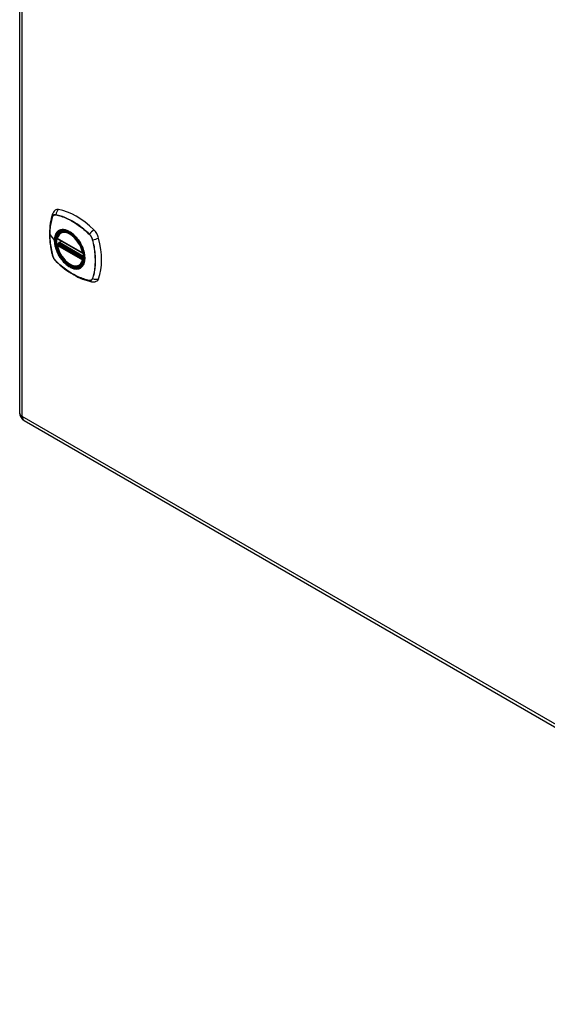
# Model space of a CAD drawing. Header units: inches. Extents: x 11 to 168, y 11 to 114.
# Tile 10 of 14: x 142 to 151, y 51 to 67. Entities that reach past the tile are written whole.
import ezdxf

# ---------------------------------------------------------------- set-up
doc = ezdxf.new("R2010")
doc.units = ezdxf.units.IN
doc.header["$MEASUREMENT"] = 0
doc.layers.add('Visible Edges(ANSI)', color=7, linetype='Continuous', lineweight=25)
doc.layers.add('Visible Tangent Edges(ANSI)', color=7, linetype='Continuous', lineweight=25)

msp = doc.modelspace()

# ---------------------------------------------------------------- linework, layer by layer
at = {"layer": 'Visible Edges(ANSI)'}
for p, q in [((142.205, 76.88), (142.205, 60.949)), ((142.887, 63.927), (142.897, 63.933)), ((142.83, 63.823), (143.244, 63.584)), ((142.855, 63.761), (142.896, 63.785)), ((142.83, 63.727), (142.844, 63.735)), ((142.85, 63.747), (142.849, 63.749)), ((143.2, 63.385), (143.21, 63.391)), ((142.278, 60.822), (158.985, 51.177))]:
    msp.add_line(p, q, dxfattribs=at)
at = {"layer": 'Visible Edges(ANSI)', "flags": 128}
for points in [[(142.793, 64.294), (142.785, 64.287), (142.778, 64.28), (142.766, 64.264), (142.757, 64.248), (142.75, 64.232)], [(142.75, 64.232), (142.738, 64.195), (142.727, 64.157), (142.719, 64.118), (142.712, 64.079), (142.706, 64.038), (142.702, 63.997), (142.7, 63.955), (142.699, 63.912), (142.7, 63.869), (142.702, 63.825), (142.706, 63.78), (142.711, 63.735), (142.718, 63.69), (142.726, 63.644), (142.736, 63.599), (142.747, 63.552)], [(142.825, 63.836), (142.829, 63.851), (142.834, 63.865), (142.84, 63.878), (142.848, 63.89), (142.856, 63.901), (142.865, 63.911), (142.875, 63.919), (142.887, 63.927)], [(143.139, 63.847), (143.158, 63.824), (143.176, 63.801), (143.192, 63.776), (143.208, 63.751), (143.222, 63.725), (143.235, 63.698), (143.247, 63.671), (143.257, 63.643)], [(143.2, 63.385), (143.188, 63.379), (143.176, 63.374), (143.163, 63.371), (143.15, 63.369), (143.136, 63.369), (143.122, 63.37), (143.108, 63.372), (143.094, 63.375), (143.079, 63.38), (143.065, 63.386), (143.05, 63.393), (143.035, 63.401), (143.021, 63.41), (143.006, 63.42), (142.992, 63.431), (142.978, 63.443), (142.964, 63.456), (142.95, 63.47), (142.937, 63.485), (142.925, 63.5), (142.912, 63.516), (142.901, 63.533), (142.89, 63.55), (142.88, 63.568), (142.87, 63.585), (142.861, 63.604), (142.853, 63.622), (142.845, 63.641), (142.839, 63.659), (142.833, 63.678), (142.828, 63.697), (142.824, 63.715)], [(142.844, 63.735), (142.847, 63.737), (142.849, 63.74), (142.85, 63.744), (142.85, 63.747)], [(142.747, 63.552), (142.751, 63.538), (142.756, 63.524), (142.762, 63.51), (142.769, 63.497), (142.777, 63.485), (142.785, 63.473), (142.795, 63.461), (142.806, 63.45)], [(142.806, 63.45), (142.84, 63.418), (142.875, 63.387), (142.91, 63.357), (142.946, 63.328), (142.983, 63.301), (143.019, 63.276), (143.056, 63.252), (143.093, 63.23), (143.131, 63.209), (143.168, 63.19), (143.206, 63.173), (143.244, 63.157), (143.282, 63.143), (143.32, 63.132), (143.357, 63.122), (143.395, 63.114)], [(143.395, 63.114), (143.413, 63.111), (143.431, 63.111), (143.451, 63.114), (143.461, 63.117), (143.471, 63.12)]]:
    msp.add_lwpolyline(points, dxfattribs=at)
at = {"layer": 'Visible Edges(ANSI)'}
for centre, radius, start, end in [((142.836, 63.833), 0.0118, 166.5554, 240), ((142.861, 63.751), 0.0118, 120, 187.8283), ((142.836, 63.717), 0.0118, 120, 190.611), ((143.25, 63.594), 0.0118, 240, 282.6344), ((142.351, 60.949), 0.146, 180, 240)]:
    msp.add_arc(centre, radius, start, end, dxfattribs=at)
for centre, major_axis, start_param, end_param in [((142.89, 64.146), (-0.089, 0.153), 5.825423, 6.381985), ((143.141, 63.149), (-0.64, 1.108), 5.170151, 5.825423), ((143.036, 63.651), (0.157, -0.273), 2.363977, 7.060801), ((143.392, 63.857), (0.089, -0.153), 1.113034, 2.028558), ((142.654, 63.993), (-0.64, 1.108), 3.599355, 4.254627), ((143.392, 63.277), (0.089, -0.153), 6.184386, 6.740947)]:
    msp.add_ellipse(centre, major_axis=major_axis, ratio=0.57735, start_param=start_param, end_param=end_param, dxfattribs=at)
msp.add_ellipse((143.033, 63.649), major_axis=(0.16, -0.277), ratio=0.57735, dxfattribs=at)
at = {"layer": 'Visible Tangent Edges(ANSI)'}
for p, q in [((142.248, 60.889), (142.248, 76.82)), ((142.75, 64.187), (142.75, 64.187)), ((142.802, 64.217), (142.802, 64.217)), ((142.704, 63.893), (142.779, 63.795)), ((143.242, 63.589), (142.828, 63.828)), ((142.861, 63.761), (142.899, 63.783)), ((143.258, 63.531), (142.861, 63.761)), ((143.356, 63.897), (143.357, 63.896)), ((143.408, 63.807), (143.409, 63.806)), ((142.828, 63.712), (143.242, 63.473)), ((142.836, 63.727), (142.847, 63.733)), ((143.25, 63.488), (142.836, 63.727)), ((142.847, 63.733), (143.257, 63.497)), ((143.259, 63.514), (142.856, 63.746)), ((142.75, 63.546), (142.75, 63.547)), ((142.802, 63.456), (142.802, 63.457)), ((143.257, 63.492), (143.25, 63.488)), ((143.357, 63.136), (143.356, 63.136)), ((143.409, 63.166), (143.408, 63.166)), ((158.954, 51.244), (142.248, 60.889))]:
    msp.add_line(p, q, dxfattribs=at)
at = {"layer": 'Visible Tangent Edges(ANSI)', "flags": 128}
for points in [[(142.749, 64.189), (142.742, 64.167), (142.735, 64.145), (142.729, 64.122), (142.724, 64.098), (142.719, 64.074), (142.715, 64.05), (142.711, 64.025), (142.709, 63.999), (142.706, 63.974), (142.705, 63.947), (142.704, 63.921), (142.703, 63.894), (142.704, 63.866), (142.705, 63.839), (142.706, 63.81), (142.709, 63.782), (142.712, 63.753), (142.715, 63.724), (142.719, 63.695), (142.724, 63.666), (142.729, 63.636), (142.735, 63.607), (142.742, 63.577), (142.749, 63.547)], [(142.704, 63.893), (142.704, 63.907), (142.704, 63.92), (142.705, 63.933), (142.705, 63.947), (142.706, 63.96), (142.707, 63.973), (142.708, 63.986), (142.709, 63.999), (142.71, 64.011), (142.712, 64.024), (142.714, 64.036), (142.716, 64.049), (142.718, 64.061), (142.72, 64.073), (142.722, 64.085), (142.725, 64.097), (142.727, 64.109), (142.73, 64.12), (142.733, 64.132), (142.736, 64.143), (142.739, 64.154), (142.743, 64.165), (142.746, 64.176), (142.75, 64.187)], [(142.802, 64.219), (142.799, 64.22), (142.796, 64.22), (142.793, 64.22), (142.79, 64.22), (142.787, 64.22), (142.785, 64.22), (142.782, 64.219), (142.779, 64.219), (142.777, 64.218), (142.774, 64.217), (142.772, 64.216), (142.769, 64.215), (142.767, 64.213), (142.765, 64.212), (142.763, 64.21), (142.761, 64.208), (142.759, 64.206), (142.758, 64.204), (142.756, 64.202), (142.754, 64.199), (142.753, 64.197), (142.752, 64.194), (142.75, 64.192), (142.749, 64.189)], [(142.75, 64.187), (142.751, 64.19), (142.752, 64.192), (142.754, 64.195), (142.755, 64.197), (142.757, 64.2), (142.758, 64.202), (142.76, 64.204), (142.762, 64.206), (142.764, 64.208), (142.766, 64.209), (142.768, 64.211), (142.77, 64.212), (142.772, 64.213), (142.775, 64.214), (142.777, 64.215), (142.78, 64.216), (142.782, 64.217), (142.785, 64.217), (142.787, 64.217), (142.79, 64.218), (142.793, 64.218), (142.796, 64.218), (142.799, 64.217), (142.802, 64.217)], [(143.358, 63.898), (143.335, 63.919), (143.313, 63.94), (143.29, 63.96), (143.267, 63.98), (143.244, 63.999), (143.22, 64.017), (143.197, 64.034), (143.173, 64.051), (143.15, 64.067), (143.126, 64.083), (143.103, 64.098), (143.079, 64.112), (143.056, 64.125), (143.032, 64.137), (143.009, 64.149), (142.985, 64.16), (142.962, 64.17), (142.939, 64.179), (142.915, 64.188), (142.892, 64.196), (142.87, 64.203), (142.847, 64.209), (142.824, 64.215), (142.802, 64.219)], [(142.802, 64.217), (142.824, 64.212), (142.847, 64.207), (142.87, 64.201), (142.892, 64.194), (142.915, 64.186), (142.938, 64.178), (142.962, 64.168), (142.985, 64.158), (143.008, 64.147), (143.032, 64.136), (143.055, 64.123), (143.079, 64.11), (143.102, 64.096), (143.126, 64.082), (143.149, 64.066), (143.173, 64.05), (143.196, 64.033), (143.22, 64.016), (143.243, 63.997), (143.266, 63.978), (143.289, 63.959), (143.312, 63.939), (143.334, 63.918), (143.356, 63.897)], [(142.837, 63.947), (142.832, 63.943), (142.828, 63.939), (142.824, 63.934), (142.82, 63.93), (142.816, 63.925), (142.812, 63.92), (142.809, 63.914), (142.805, 63.909), (142.802, 63.903), (142.799, 63.897), (142.797, 63.891), (142.794, 63.885), (142.792, 63.878), (142.79, 63.871), (142.788, 63.864), (142.786, 63.857), (142.784, 63.85), (142.783, 63.843), (142.782, 63.835), (142.781, 63.827), (142.78, 63.819), (142.78, 63.811), (142.779, 63.803), (142.779, 63.795)], [(142.783, 63.793), (142.784, 63.816), (142.786, 63.839), (142.791, 63.86), (142.797, 63.88), (142.804, 63.898), (142.814, 63.914), (142.825, 63.928), (142.837, 63.941), (142.851, 63.951), (142.865, 63.959), (142.882, 63.965), (142.899, 63.969), (142.917, 63.971), (142.936, 63.97), (142.956, 63.967), (142.976, 63.962), (142.996, 63.954), (143.017, 63.945), (143.038, 63.933), (143.059, 63.919), (143.08, 63.904), (143.1, 63.886), (143.12, 63.867), (143.139, 63.847)], [(142.87, 63.966), (142.869, 63.965), (142.867, 63.965), (142.866, 63.964), (142.864, 63.963), (142.863, 63.963), (142.861, 63.962), (142.86, 63.961), (142.859, 63.961), (142.857, 63.96), (142.856, 63.959), (142.854, 63.958), (142.853, 63.958), (142.852, 63.957), (142.85, 63.956), (142.849, 63.955), (142.847, 63.954), (142.846, 63.953), (142.845, 63.952), (142.843, 63.952), (142.842, 63.951), (142.841, 63.95), (142.84, 63.949), (142.838, 63.948), (142.837, 63.947)], [(143.192, 63.78), (143.181, 63.797), (143.169, 63.813), (143.156, 63.829), (143.144, 63.845), (143.13, 63.859), (143.117, 63.873), (143.103, 63.887), (143.089, 63.899), (143.075, 63.911), (143.061, 63.921), (143.046, 63.931), (143.031, 63.94), (143.017, 63.948), (143.002, 63.955), (142.988, 63.961), (142.974, 63.966), (142.96, 63.97), (142.946, 63.972), (142.932, 63.974), (142.919, 63.974), (142.906, 63.974), (142.894, 63.972), (142.882, 63.97), (142.87, 63.966)], [(142.75, 63.547), (142.746, 63.562), (142.743, 63.576), (142.739, 63.591), (142.736, 63.606), (142.733, 63.621), (142.73, 63.636), (142.727, 63.651), (142.725, 63.666), (142.722, 63.68), (142.72, 63.695), (142.718, 63.71), (142.716, 63.724), (142.714, 63.739), (142.712, 63.753), (142.71, 63.767), (142.709, 63.782), (142.708, 63.796), (142.707, 63.81), (142.706, 63.824), (142.705, 63.838), (142.705, 63.852), (142.704, 63.866), (142.704, 63.88), (142.704, 63.893)], [(142.779, 63.795), (142.779, 63.786), (142.78, 63.778), (142.78, 63.769), (142.781, 63.76), (142.782, 63.751), (142.783, 63.742), (142.784, 63.733), (142.786, 63.724), (142.788, 63.715), (142.79, 63.706), (142.792, 63.696), (142.794, 63.687), (142.797, 63.678), (142.799, 63.668), (142.802, 63.659), (142.805, 63.65), (142.809, 63.64), (142.812, 63.631), (142.816, 63.621), (142.82, 63.612), (142.824, 63.603), (142.828, 63.593), (142.832, 63.584), (142.837, 63.575)], [(143.257, 63.643), (143.27, 63.595), (143.278, 63.549), (143.281, 63.504), (143.278, 63.463), (143.27, 63.426), (143.256, 63.394), (143.237, 63.368), (143.214, 63.347), (143.187, 63.334), (143.156, 63.328), (143.123, 63.329), (143.087, 63.337), (143.05, 63.352), (143.013, 63.374), (142.976, 63.401), (142.94, 63.434), (142.907, 63.473), (142.876, 63.514), (142.849, 63.559), (142.826, 63.606), (142.807, 63.654), (142.794, 63.702), (142.786, 63.749), (142.783, 63.793)], [(143.225, 63.722), (143.224, 63.725), (143.223, 63.727), (143.222, 63.73), (143.22, 63.732), (143.219, 63.735), (143.218, 63.737), (143.216, 63.74), (143.215, 63.742), (143.214, 63.744), (143.212, 63.747), (143.211, 63.749), (143.209, 63.752), (143.208, 63.754), (143.207, 63.756), (143.205, 63.759), (143.204, 63.761), (143.202, 63.764), (143.201, 63.766), (143.2, 63.768), (143.198, 63.771), (143.197, 63.773), (143.195, 63.775), (143.194, 63.778), (143.192, 63.78)], [(143.357, 63.896), (143.36, 63.893), (143.363, 63.89), (143.365, 63.887), (143.368, 63.884), (143.371, 63.881), (143.374, 63.877), (143.376, 63.874), (143.379, 63.87), (143.381, 63.866), (143.384, 63.863), (143.386, 63.859), (143.389, 63.855), (143.391, 63.851), (143.393, 63.847), (143.395, 63.843), (143.397, 63.839), (143.399, 63.835), (143.4, 63.831), (143.402, 63.827), (143.403, 63.823), (143.405, 63.819), (143.406, 63.815), (143.407, 63.811), (143.408, 63.807)], [(143.411, 63.807), (143.409, 63.811), (143.408, 63.815), (143.407, 63.819), (143.406, 63.824), (143.404, 63.828), (143.402, 63.832), (143.401, 63.836), (143.399, 63.84), (143.397, 63.844), (143.395, 63.848), (143.393, 63.852), (143.39, 63.856), (143.388, 63.86), (143.386, 63.864), (143.383, 63.868), (143.381, 63.871), (143.378, 63.875), (143.375, 63.879), (143.373, 63.882), (143.37, 63.886), (143.367, 63.889), (143.364, 63.892), (143.361, 63.895), (143.358, 63.898)], [(143.409, 63.806), (143.416, 63.776), (143.422, 63.747), (143.429, 63.717), (143.434, 63.687), (143.439, 63.658), (143.443, 63.629), (143.447, 63.6), (143.449, 63.572), (143.452, 63.543), (143.453, 63.515), (143.454, 63.488), (143.455, 63.46), (143.454, 63.433), (143.453, 63.407), (143.452, 63.381), (143.45, 63.355), (143.447, 63.329), (143.443, 63.305), (143.439, 63.28), (143.434, 63.256), (143.429, 63.233), (143.423, 63.21), (143.416, 63.188), (143.409, 63.166)], [(143.411, 63.165), (143.418, 63.187), (143.424, 63.209), (143.43, 63.232), (143.436, 63.255), (143.441, 63.279), (143.445, 63.304), (143.448, 63.329), (143.451, 63.354), (143.453, 63.38), (143.455, 63.406), (143.456, 63.433), (143.456, 63.46), (143.456, 63.487), (143.455, 63.515), (143.453, 63.543), (143.451, 63.572), (143.448, 63.6), (143.445, 63.629), (143.44, 63.658), (143.436, 63.688), (143.43, 63.717), (143.424, 63.747), (143.418, 63.777), (143.411, 63.807)], [(142.844, 63.735), (142.844, 63.735), (142.844, 63.735), (142.844, 63.735), (142.844, 63.735), (142.844, 63.735), (142.844, 63.735), (142.844, 63.735), (142.844, 63.735), (142.844, 63.735), (142.844, 63.735), (142.844, 63.735), (142.844, 63.735), (142.844, 63.735), (142.844, 63.735), (142.844, 63.735), (142.844, 63.735), (142.844, 63.735), (142.844, 63.735), (142.844, 63.735), (142.844, 63.735), (142.844, 63.735), (142.844, 63.735), (142.844, 63.735), (142.844, 63.735)], [(142.844, 63.735), (142.844, 63.735), (142.844, 63.735), (142.844, 63.735), (142.844, 63.735), (142.844, 63.735), (142.844, 63.735), (142.844, 63.735), (142.844, 63.735), (142.844, 63.735), (142.844, 63.735), (142.844, 63.735), (142.844, 63.735), (142.844, 63.735), (142.844, 63.735), (142.845, 63.735), (142.845, 63.734), (142.845, 63.734), (142.845, 63.734), (142.845, 63.734), (142.845, 63.734), (142.845, 63.734), (142.846, 63.734), (142.846, 63.734), (142.846, 63.734)], [(142.846, 63.734), (142.846, 63.734), (142.846, 63.734), (142.846, 63.734), (142.846, 63.734), (142.846, 63.734), (142.846, 63.734), (142.846, 63.734), (142.846, 63.734), (142.847, 63.734), (142.847, 63.734), (142.847, 63.734), (142.847, 63.734), (142.847, 63.734), (142.847, 63.734), (142.847, 63.734), (142.847, 63.734), (142.847, 63.734), (142.847, 63.734), (142.847, 63.733), (142.847, 63.733), (142.847, 63.733), (142.847, 63.733), (142.847, 63.733), (142.847, 63.733)], [(142.85, 63.748), (142.85, 63.748), (142.85, 63.748), (142.85, 63.748), (142.85, 63.748), (142.85, 63.748), (142.85, 63.748), (142.85, 63.748), (142.85, 63.748), (142.85, 63.748), (142.85, 63.748), (142.85, 63.748), (142.85, 63.748), (142.85, 63.748), (142.85, 63.748), (142.85, 63.748), (142.85, 63.747), (142.85, 63.747), (142.85, 63.747), (142.85, 63.747), (142.85, 63.747), (142.85, 63.747), (142.85, 63.747), (142.85, 63.747), (142.85, 63.747)], [(142.853, 63.748), (142.853, 63.748), (142.852, 63.748), (142.852, 63.748), (142.852, 63.748), (142.852, 63.748), (142.852, 63.748), (142.852, 63.748), (142.851, 63.748), (142.851, 63.748), (142.851, 63.748), (142.851, 63.748), (142.851, 63.748), (142.851, 63.748), (142.851, 63.748), (142.85, 63.748), (142.85, 63.748), (142.85, 63.748), (142.85, 63.748), (142.85, 63.748), (142.85, 63.748), (142.85, 63.748), (142.85, 63.748), (142.85, 63.748), (142.85, 63.748)], [(142.856, 63.746), (142.856, 63.746), (142.855, 63.746), (142.855, 63.746), (142.855, 63.746), (142.855, 63.746), (142.855, 63.747), (142.855, 63.747), (142.855, 63.747), (142.855, 63.747), (142.854, 63.747), (142.854, 63.747), (142.854, 63.747), (142.854, 63.747), (142.854, 63.747), (142.854, 63.747), (142.854, 63.747), (142.854, 63.747), (142.854, 63.747), (142.853, 63.747), (142.853, 63.747), (142.853, 63.748), (142.853, 63.748), (142.853, 63.748), (142.853, 63.748)], [(143.225, 63.351), (143.234, 63.359), (143.243, 63.368), (143.25, 63.378), (143.257, 63.389), (143.263, 63.4), (143.269, 63.413), (143.273, 63.426), (143.277, 63.44), (143.28, 63.455), (143.282, 63.471), (143.283, 63.487), (143.284, 63.503), (143.283, 63.52), (143.282, 63.538), (143.28, 63.556), (143.277, 63.574), (143.273, 63.592), (143.269, 63.611), (143.263, 63.63), (143.257, 63.648), (143.25, 63.667), (143.243, 63.686), (143.234, 63.704), (143.225, 63.722)], [(142.749, 63.547), (142.75, 63.543), (142.752, 63.539), (142.753, 63.534), (142.754, 63.53), (142.756, 63.526), (142.758, 63.522), (142.759, 63.518), (142.761, 63.514), (142.763, 63.51), (142.765, 63.506), (142.767, 63.502), (142.769, 63.498), (142.772, 63.494), (142.774, 63.49), (142.777, 63.486), (142.779, 63.482), (142.782, 63.479), (142.785, 63.475), (142.787, 63.472), (142.79, 63.468), (142.793, 63.465), (142.796, 63.462), (142.799, 63.459), (142.802, 63.456)], [(142.802, 63.457), (142.799, 63.46), (142.796, 63.463), (142.793, 63.466), (142.79, 63.469), (142.787, 63.472), (142.785, 63.476), (142.782, 63.479), (142.78, 63.483), (142.777, 63.487), (142.775, 63.49), (142.772, 63.494), (142.77, 63.498), (142.768, 63.502), (142.766, 63.506), (142.764, 63.51), (142.762, 63.514), (142.76, 63.518), (142.758, 63.522), (142.757, 63.526), (142.755, 63.53), (142.754, 63.534), (142.752, 63.538), (142.751, 63.542), (142.75, 63.546)], [(143.356, 63.136), (143.334, 63.141), (143.312, 63.146), (143.289, 63.152), (143.266, 63.159), (143.243, 63.167), (143.22, 63.175), (143.197, 63.185), (143.174, 63.195), (143.15, 63.206), (143.127, 63.217), (143.103, 63.23), (143.08, 63.243), (143.056, 63.257), (143.033, 63.271), (143.009, 63.287), (142.986, 63.303), (142.962, 63.32), (142.939, 63.337), (142.916, 63.356), (142.893, 63.375), (142.87, 63.394), (142.847, 63.414), (142.824, 63.435), (142.802, 63.456)], [(142.802, 63.456), (142.824, 63.434), (142.847, 63.414), (142.87, 63.393), (142.893, 63.374), (142.916, 63.355), (142.939, 63.337), (142.963, 63.319), (142.986, 63.302), (143.01, 63.286), (143.033, 63.271), (143.057, 63.256), (143.08, 63.242), (143.104, 63.229), (143.127, 63.216), (143.151, 63.205), (143.174, 63.194), (143.198, 63.183), (143.221, 63.174), (143.244, 63.166), (143.267, 63.158), (143.29, 63.151), (143.313, 63.145), (143.335, 63.139), (143.358, 63.135)], [(142.837, 63.575), (142.838, 63.573), (142.84, 63.57), (142.841, 63.568), (142.842, 63.565), (142.843, 63.563), (142.845, 63.56), (142.846, 63.558), (142.847, 63.555), (142.849, 63.553), (142.85, 63.551), (142.852, 63.548), (142.853, 63.546), (142.854, 63.543), (142.856, 63.541), (142.857, 63.539), (142.859, 63.536), (142.86, 63.534), (142.861, 63.531), (142.863, 63.529), (142.864, 63.527), (142.866, 63.524), (142.867, 63.522), (142.869, 63.52), (142.87, 63.517)], [(142.87, 63.517), (142.882, 63.501), (142.894, 63.484), (142.906, 63.468), (142.919, 63.453), (142.932, 63.438), (142.946, 63.424), (142.96, 63.411), (142.974, 63.399), (142.988, 63.387), (143.002, 63.376), (143.017, 63.366), (143.032, 63.357), (143.046, 63.35), (143.061, 63.343), (143.075, 63.337), (143.089, 63.332), (143.103, 63.328), (143.117, 63.325), (143.131, 63.324), (143.144, 63.323), (143.157, 63.324), (143.169, 63.325), (143.181, 63.328), (143.192, 63.332)], [(143.192, 63.332), (143.194, 63.332), (143.195, 63.333), (143.197, 63.333), (143.198, 63.334), (143.2, 63.335), (143.201, 63.335), (143.202, 63.336), (143.204, 63.337), (143.205, 63.338), (143.207, 63.338), (143.208, 63.339), (143.209, 63.34), (143.211, 63.341), (143.212, 63.342), (143.214, 63.342), (143.215, 63.343), (143.216, 63.344), (143.218, 63.345), (143.219, 63.346), (143.22, 63.347), (143.222, 63.348), (143.223, 63.349), (143.224, 63.35), (143.225, 63.351)], [(143.408, 63.166), (143.407, 63.163), (143.406, 63.161), (143.405, 63.158), (143.403, 63.156), (143.402, 63.153), (143.4, 63.151), (143.399, 63.149), (143.397, 63.147), (143.395, 63.145), (143.393, 63.144), (143.391, 63.142), (143.389, 63.141), (143.386, 63.14), (143.384, 63.139), (143.381, 63.138), (143.379, 63.137), (143.376, 63.136), (143.374, 63.136), (143.371, 63.135), (143.368, 63.135), (143.365, 63.135), (143.363, 63.135), (143.36, 63.136), (143.357, 63.136)], [(143.358, 63.135), (143.361, 63.134), (143.364, 63.134), (143.367, 63.134), (143.37, 63.134), (143.373, 63.134), (143.375, 63.134), (143.378, 63.134), (143.381, 63.135), (143.383, 63.136), (143.386, 63.137), (143.388, 63.138), (143.39, 63.139), (143.393, 63.14), (143.395, 63.142), (143.397, 63.144), (143.399, 63.146), (143.401, 63.148), (143.402, 63.15), (143.404, 63.152), (143.406, 63.154), (143.407, 63.157), (143.408, 63.159), (143.409, 63.162), (143.411, 63.165)]]:
    msp.add_lwpolyline(points, dxfattribs=at)
at = {"layer": 'Visible Tangent Edges(ANSI)'}
for centre, major_axis, ratio, start_param, end_param in [((142.888, 64.208), (-0.021, -0.116), 0.732433, 3.838794, 4.748151), ((142.861, 64.192), (-0.111, 0.039), 0.732433, 0, 0.489359), ((142.759, 64.189), (0.00929, -0.00325), 0.728939, 3.628045, 3.868691), ((142.809, 64.218), (-0.00187, -0.00966), 0.73228, 4.754378, 4.995024), ((143.035, 63.651), (-0.173, 0.3), 0.57735, 5.055237, 10.652726), ((143.035, 63.651), (-0.151, 0.261), 0.57735, 4.164956, 6.830618), ((143.043, 63.656), (-0.156, 0.271), 0.57735, 6.166197, 6.283185), ((143.417, 63.902), (-0.0822, -0.0848), 0.360844, 4.183447, 5.092804), ((142.784, 63.796), (0.00492, 0), 0.57735, 3.5561, 4.570492), ((142.836, 63.833), (-0.0115, 0.0027), 0.697177, 0, 0.936254), ((142.836, 63.833), (-0.0059, -0.0102), 0.57735, 5.497787, 6.283185), ((142.861, 63.751), (-0.0059, -0.0102), 0.57735, 3.926991, 5.351326), ((142.861, 63.751), (-0.0059, 0.0102), 0.57735, 5.497787, 6.283185), ((143.363, 63.898), (-0.00681, -0.0071), 0.362844, 5.090715, 5.331361), ((143.413, 63.811), (-0.00956, -0.00235), 0.362844, 0.951824, 1.19247), ((143.443, 63.856), (-0.115, -0.029), 0.360844, 1.190381, 2.099738), ((142.836, 63.717), (-0.0116, -0.0022), 0.424984, 0, 0.691657), ((142.836, 63.717), (-0.0059, -0.0102), 0.57735, 3.926991, 5.497787), ((143.035, 63.651), (0.151, -0.261), 0.57735, 4.164956, 6.830618), ((142.836, 63.717), (-0.0059, 0.0102), 0.57735, 5.497787, 6.283185), ((142.838, 63.746), (0.0018, -0.0117), 0.983841, 0.332621, 1.648576), ((142.845, 63.744), (0.0039, 0.0112), 0.653911, 3.808835, 5.235416), ((142.847, 63.743), (0.0059, 0.0102), 0.57735, 3.926991, 5.335914), ((142.861, 63.751), (-0.0117, -0.0016), 0.470841, 0, 0.203742), ((142.861, 63.581), (-0.115, -0.029), 0.360844, 0, 0.144706), ((142.759, 63.55), (-0.00955, -0.00239), 0.366185, 0.145032, 0.385678), ((142.809, 63.462), (-0.00685, -0.00707), 0.366185, 5.897507, 6.138153), ((142.888, 63.535), (-0.0822, -0.0848), 0.360844, 6.13848, 6.283185), ((143.25, 63.594), (-0.0059, -0.0102), 0.57735, 5.497787, 6.283185), ((143.25, 63.594), (-0.0116, -0.0022), 0.424984, 0.691657, 1.603666), ((143.25, 63.478), (0.0059, 0.0102), 0.57735, 0.785398, 2.356194), ((143.25, 63.478), (0.0115, -0.0027), 0.697177, 4.077847, 5.160757), ((143.25, 63.478), (0.0059, -0.0102), 0.57735, 1.624298, 2.356194), ((143.043, 63.656), (0.156, -0.271), 0.57735, 0, 0.116988), ((143.363, 63.143), (-0.00183, -0.00967), 0.728939, 5.556087, 5.796733), ((143.417, 63.23), (-0.021, -0.116), 0.732433, 5.793826, 6.283185), ((143.413, 63.172), (-0.0093, 0.00321), 0.73228, 1.288161, 1.528808), ((143.443, 63.245), (0.111, -0.039), 0.732433, 4.676627, 5.585984), ((142.351, 60.949), (-0.146, 0), 0.57735, 0, 0.785398), ((142.351, 60.949), (-0.073, -0.126), 0.57735, 5.497787, 6.283185)]:
    msp.add_ellipse(centre, major_axis=major_axis, ratio=ratio, start_param=start_param, end_param=end_param, dxfattribs=at)
for centre, major_axis in [((143.036, 63.651), (-0.171, 0.296)), ((143.033, 63.65), (0.163, -0.282)), ((143.033, 63.649), (-0.162, 0.281))]:
    msp.add_ellipse(centre, major_axis=major_axis, ratio=0.57735, dxfattribs=at)

doc.saveas('drawing.dxf')
